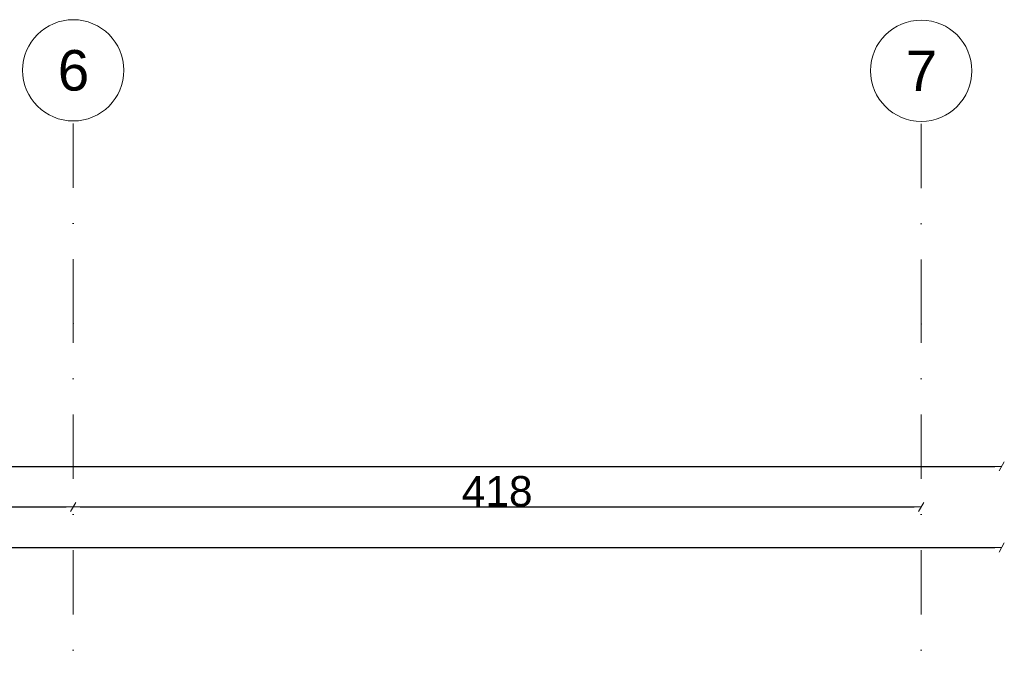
# Model space of a CAD drawing. Header units: millimetres. Extents: x 77315 to 1057463, y -108895 to -47643.
# Tile 61 of 62: x 113698 to 118557, y -92198 to -89040. Entities that reach past the tile are written whole.
import ezdxf

# ---------------------------------------------------------------- set-up
doc = ezdxf.new("R2010")
doc.units = ezdxf.units.MM
doc.header["$MEASUREMENT"] = 0
doc.linetypes.add('Dot & Dashed', pattern=[670.277762, 317.5, -176.388889, 0, -176.388874])
doc.layers.add('DIM MALY', color=7, linetype='Continuous')
doc.layers.add('Structural - Grid', color=7, linetype='Continuous')
doc.styles.add('STYL_AUTOMATYCZNY_1', font='arial.ttf')
doc.styles.add('STYL_AUTOMATYCZNY_2', font='arial.ttf')
doc.dimstyles.new('STYL_AUTOMATYCZNY__2', dxfattribs={"dimtxt": 150, "dimasz": 34.231941, "dimexe": 0.18, "dimexo": 0.0625, "dimgap": 0, "dimtad": 1, "dimtih": 1, "dimtoh": 1, "dimdec": 0, "dimlfac": 0.1, "dimzin": 0, "dimdsep": 46, "dimtxsty": 'STYL_AUTOMATYCZNY_2', "dimblk": 'ARROWHEAD_2', "dimblk1": 'ARROWHEAD_2', "dimblk2": 'ARROWHEAD_2', "dimcen": 0.09, "dimse1": 1, "dimse2": 1, "dimclrd": 7, "dimclre": 7, "dimclrt": 7, "dimadec": 0, "dimazin": 0, "dimtfac": 1, "dimtdec": 4, "dimtmove": 0, "dimatfit": 3, "dimfxl": 0, "dimtolj": 1, "dimtzin": 0, "dimarcsym": 0})

# ---------------------------------------------------------------- blocks, each defined once
blk = doc.blocks.new('ARROWHEAD_2')
at = {"color": 0, "linetype": 'Continuous', "lineweight": 0}
for p, q in [((0, 0), (-1, 0)), ((-0.38, -0.66), (0.38, 0.66))]:
    blk.add_line(p, q, dxfattribs=at)
blk = doc.blocks.new('*D375')
at = {"layer": 'Defpoints', "color": 0}
for p in [(118544.1, -91645.4), (118544.1, -93063.4), (87564.1, -93467.4)]:
    blk.add_point(p, dxfattribs=at)
at = {"layer": 'DIM MALY', "color": 7, "lineweight": -2}
blk.add_line((87598.4, -91645.4), (118509.9, -91645.4), dxfattribs=at)
at = {"layer": 'DIM MALY', "color": 7, "lineweight": -2, "xscale": 34.23194115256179, "yscale": 34.23194115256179, "zscale": 34.23194115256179, "rotation": 180}
blk.add_blockref('ARROWHEAD_2', (87564.1, -91645.4), dxfattribs=at)
at = {"layer": 'DIM MALY', "color": 7, "lineweight": -2, "xscale": 34.23194115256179, "yscale": 34.23194115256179, "zscale": 34.23194115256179}
blk.add_blockref('ARROWHEAD_2', (118544.1, -91645.4), dxfattribs=at)
at = {"layer": 'DIM MALY', "color": 7, "insert": (103054.1, -91568.7), "char_height": 150, "attachment_point": 5, "style": 'STYL_AUTOMATYCZNY_2'}
blk.add_mtext('\\A1;3098', dxfattribs=at)
blk = doc.blocks.new('*D392')
at = {"layer": 'Defpoints', "color": 0}
for p in [(107158.2, -89539.7), (113962.3, -89539.7), (113962.3, -91445.4)]:
    blk.add_point(p, dxfattribs=at)
at = {"layer": 'DIM MALY', "color": 7, "lineweight": -2}
blk.add_line((107192.4, -91445.4), (113928, -91445.4), dxfattribs=at)
at = {"layer": 'DIM MALY', "color": 7, "lineweight": -2, "xscale": 34.23194115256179, "yscale": 34.23194115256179, "zscale": 34.23194115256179, "rotation": 180}
blk.add_blockref('ARROWHEAD_2', (107158.2, -91445.4), dxfattribs=at)
at = {"layer": 'DIM MALY', "color": 7, "lineweight": -2, "xscale": 34.23194115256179, "yscale": 34.23194115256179, "zscale": 34.23194115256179}
blk.add_blockref('ARROWHEAD_2', (113962.3, -91445.4), dxfattribs=at)
at = {"layer": 'DIM MALY', "color": 7, "insert": (110559.8, -91368.8), "char_height": 150, "attachment_point": 5, "style": 'STYL_AUTOMATYCZNY_2'}
blk.add_mtext('\\A1;680', dxfattribs=at)
blk = doc.blocks.new('*D393')
at = {"layer": 'Defpoints', "color": 0}
for p in [(113962.3, -89539.7), (118146.9, -89541.9), (118146.9, -91445.4)]:
    blk.add_point(p, dxfattribs=at)
at = {"layer": 'DIM MALY', "color": 7, "lineweight": -2}
blk.add_line((113996.5, -91445.4), (118112.6, -91445.4), dxfattribs=at)
at = {"layer": 'DIM MALY', "color": 7, "lineweight": -2, "xscale": 34.23194115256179, "yscale": 34.23194115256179, "zscale": 34.23194115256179, "rotation": 180}
blk.add_blockref('ARROWHEAD_2', (113962.3, -91445.4), dxfattribs=at)
at = {"layer": 'DIM MALY', "color": 7, "lineweight": -2, "xscale": 34.23194115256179, "yscale": 34.23194115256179, "zscale": 34.23194115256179}
blk.add_blockref('ARROWHEAD_2', (118146.9, -91445.4), dxfattribs=at)
at = {"layer": 'DIM MALY', "color": 7, "insert": (116054.2, -91368.8), "char_height": 150, "attachment_point": 5, "style": 'STYL_AUTOMATYCZNY_2'}
blk.add_mtext('\\A1;418', dxfattribs=at)
blk = doc.blocks.new('*D467')
at = {"layer": 'Defpoints', "color": 0}
for p in [(118544.1, -91245.4), (80333.6, -91654.5), (118544.1, -91654.5)]:
    blk.add_point(p, dxfattribs=at)
at = {"layer": 'DIM MALY', "color": 7, "lineweight": -2}
blk.add_line((80367.8, -91245.4), (118509.9, -91245.4), dxfattribs=at)
at = {"layer": 'DIM MALY', "color": 7, "lineweight": -2, "xscale": 34.23194115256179, "yscale": 34.23194115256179, "zscale": 34.23194115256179, "rotation": 180}
blk.add_blockref('ARROWHEAD_2', (80333.6, -91245.4), dxfattribs=at)
at = {"layer": 'DIM MALY', "color": 7, "lineweight": -2, "xscale": 34.23194115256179, "yscale": 34.23194115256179, "zscale": 34.23194115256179}
blk.add_blockref('ARROWHEAD_2', (118544.1, -91245.4), dxfattribs=at)
at = {"layer": 'DIM MALY', "color": 7, "insert": (99438.8, -91168.7), "char_height": 150, "attachment_point": 5, "style": 'STYL_AUTOMATYCZNY_2'}
blk.add_mtext('\\A1;3821', dxfattribs=at)

msp = doc.modelspace()

# ---------------------------------------------------------------- linework, layer by layer
at = {"layer": 'Structural - Grid', "linetype": 'Dot & Dashed', "lineweight": 15}
for p, q in [((113962.3, -90539.7), (113962.3, -89539.7)), ((118146.9, -90541.9), (118146.9, -89541.9)), ((113962.3, -107395.1), (113962.3, -90539.7)), ((118146.9, -107395.1), (118146.9, -90541.9))]:
    msp.add_line(p, q, dxfattribs=at)
at = {"layer": 'Structural - Grid', "linetype": 'Continuous', "lineweight": 15}
for centre in [(113962.3, -89289.7), (118146.9, -89291.9)]:
    msp.add_circle(centre, 250, dxfattribs=at)
at = {"layer": 'Structural - Grid', "linetype": 'Dot & Dashed', "lineweight": 15}
for p in [(113962.3, -90539.7), (113962.3, -90539.7), (118146.9, -90541.9), (118146.9, -90541.9)]:
    msp.add_point(p, dxfattribs=at)

# ---------------------------------------------------------------- texts
at = {"layer": 'Structural - Grid', "lineweight": 15, "char_height": 200, "attachment_point": 1, "style": 'STYL_AUTOMATYCZNY_1'}
for s, insert in [('\\A1;{\\pql;\\pt0;\\fArial|b0|i0|c238|p0;\\W1.000000;6}', (113886, -89189.7)), ('\\A1;{\\pql;\\pt0;\\fArial|b0|i0|c238|p0;\\W1.000000;7}', (118070.6, -89191.9))]:
    msp.add_mtext(s, dxfattribs=dict(at, insert=insert))

# ---------------------------------------------------------------- dimensions: what is measured, and where the dimension line sits
at = {"layer": 'DIM MALY'}
for base, p1, p2, picture, middle in [((113962.3, -91445.4), (107158.2, -89539.7), (113962.3, -89539.7), '*D392', (110559.8, -91445.4)), ((118146.9, -91445.4), (113962.3, -89539.7), (118146.9, -89541.9), '*D393', (116054.2, -91445.4)), ((118544.1, -91245.4), (80333.6, -91654.5), (118544.1, -91654.5), '*D467', (99438.8, -91245.4)), ((118544.1, -91645.4), (87564.1, -93467.4), (118544.1, -93063.4), '*D375', (103054.1, -91645.4))]:
    dim = msp.add_linear_dim(base=base, p1=p1, p2=p2, dimstyle='STYL_AUTOMATYCZNY__2', dxfattribs=at)
    dim.commit()
    dim.dimension.update_dxf_attribs({"geometry": picture, "text_midpoint": middle, "dimtype": 160})

doc.saveas('drawing.dxf')
